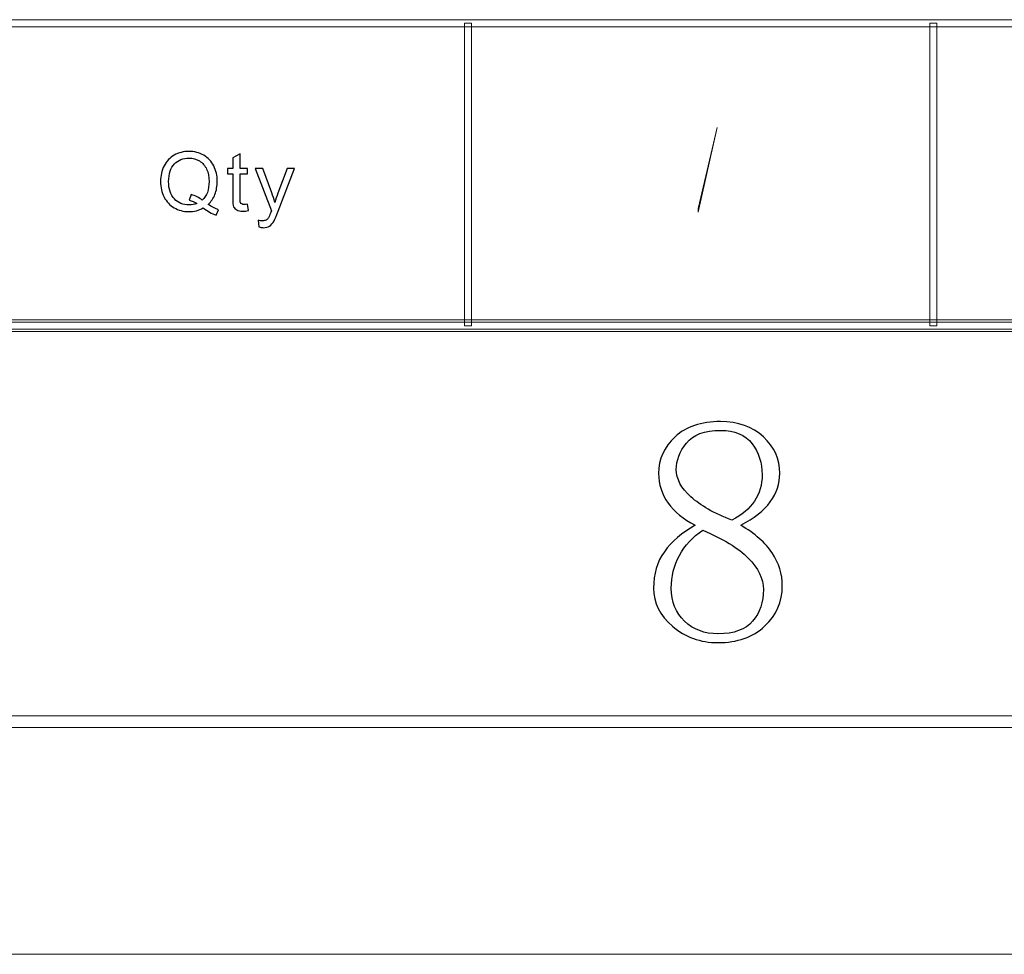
# Model space of a CAD drawing. Header units: millimetres. Extents: x -420 to 420, y -297 to 297.
# Tile 133 of 203: x 314 to 356, y -297 to -257. Entities that reach past the tile are written whole.
import ezdxf

# ---------------------------------------------------------------- set-up
doc = ezdxf.new("R2010")
doc.units = ezdxf.units.MM
doc.header["$MEASUREMENT"] = 0
doc.layers.add('layer 1', color=7, linetype='Continuous')

msp = doc.modelspace()

# ---------------------------------------------------------------- linework, layer by layer
at = {"layer": 'layer 1', "lineweight": 9}
for points in [[(393.1434, -257.1754), (393.1434, -257.1754), (393.1434, -257.4756), (393.1434, -257.4756), (393.1434, -257.4756), (393.1434, -257.4756), (117.2868, -257.4756), (117.2868, -257.4756), (117.2868, -257.4756), (117.2868, -257.4756), (117.2868, -257.1754), (117.2868, -257.1754), (117.2868, -257.1754), (117.2868, -257.1754), (393.1434, -257.1754), (393.1434, -257.1754)], [(333.3245, -270.3329), (333.3245, -270.3329), (333.0246, -270.3329), (333.0246, -270.3329), (333.0246, -270.3329), (333.0246, -270.3329), (333.0246, -257.3255), (333.0246, -257.3255), (333.0246, -257.3255), (333.0246, -257.3255), (333.3245, -257.3255), (333.3245, -257.3255), (333.3245, -257.3255), (333.3245, -257.3255), (333.3245, -270.3329), (333.3245, -270.3329)], [(353.3141, -270.3329), (353.3141, -270.3329), (353.0142, -270.3329), (353.0142, -270.3329), (353.0142, -270.3329), (353.0142, -270.3329), (353.0142, -257.3255), (353.0142, -257.3255), (353.0142, -257.3255), (353.0142, -257.3255), (353.3141, -257.3255), (353.3141, -257.3255), (353.3141, -257.3255), (353.3141, -257.3255), (353.3141, -270.3329), (353.3141, -270.3329)], [(-393.4478, -270.583), (-393.4478, -270.583), (-393.4478, -270.0827), (-393.4478, -270.0827), (-393.4478, -270.0827), (-393.4478, -270.0827), (393.1434, -270.0827), (393.1434, -270.0827), (393.1434, -270.0827), (393.1434, -270.0827), (393.1434, -270.583), (393.1434, -270.583), (393.1434, -270.583), (393.1434, -270.583), (-393.4478, -270.583), (-393.4478, -270.583)], [(393.2933, -270.1828), (393.2933, -270.1828), (393.2933, -270.483), (393.2933, -270.483), (393.2933, -270.483), (393.2933, -270.483), (117.1368, -270.483), (117.1368, -270.483), (117.1368, -270.483), (117.1368, -270.483), (117.1368, -270.1828), (117.1368, -270.1828), (117.1368, -270.1828), (117.1368, -270.1828), (393.2933, -270.1828), (393.2933, -270.1828)], [(-410.439, -287.5927), (-410.439, -287.5927), (-410.439, -287.0923), (-410.439, -287.0923), (-410.439, -287.0923), (-410.439, -287.0923), (410.1346, -287.0923), (410.1346, -287.0923), (410.1346, -287.0923), (410.1346, -287.0923), (410.1346, -287.5927), (410.1346, -287.5927), (410.1346, -287.5927), (410.1346, -287.5927), (-410.439, -287.5927), (-410.439, -287.5927)]]:
    msp.add_open_spline(points, degree=3, knots=[0, 0, 0, 0, 0.2, 0.2, 0.2, 0.2, 0.4, 0.4, 0.4, 0.4, 0.6, 0.6, 0.6, 0.6, 1, 1, 1, 1], dxfattribs=at)
at = {"layer": 'layer 1', "color": 5, "lineweight": 0}
msp.add_open_spline([(343.0626, -265.4422), (343.0626, -265.4422), (343.0626, -265.2843), (343.0626, -265.2843), (343.0626, -265.2843), (343.0626, -265.2843), (343.8675, -261.81), (343.8675, -261.81), (343.8675, -261.81), (343.8675, -261.81), (343.8675, -261.81), (343.8675, -261.81), (343.8675, -261.81), (343.8675, -261.81), (343.0626, -265.4422), (343.0626, -265.4422)], degree=3, knots=[0, 0, 0, 0, 0.2, 0.2, 0.2, 0.2, 0.4, 0.4, 0.4, 0.4, 0.6, 0.6, 0.6, 0.6, 1, 1, 1, 1], dxfattribs=at)
at = {"layer": 'layer 1', "color": 250}
for points, knots in [([(322.0097, -265.113), (322.1669, -265.219), (322.3118, -265.2959), (322.4448, -265.3448), (322.4448, -265.3448), (322.4448, -265.3448), (322.3445, -265.5754), (322.3445, -265.5754), (322.3445, -265.5754), (322.161, -265.5108), (321.9782, -265.4089), (321.7959, -265.2691), (321.7959, -265.2691), (321.6071, -265.3722), (321.3988, -265.4234), (321.1708, -265.4234), (321.1708, -265.4234), (320.9404, -265.4234), (320.7315, -265.3687), (320.5439, -265.2598), (320.5439, -265.2598), (320.3564, -265.1509), (320.212, -264.9971), (320.1105, -264.7997), (320.1105, -264.7997), (320.0091, -264.6017), (319.9586, -264.3792), (319.9586, -264.1311), (319.9586, -264.1311), (319.9586, -263.8848), (320.0096, -263.6606), (320.1117, -263.4579), (320.1117, -263.4579), (320.2132, -263.2558), (320.3587, -263.1021), (320.5469, -262.9961), (320.5469, -262.9961), (320.735, -262.8906), (320.9459, -262.8376), (321.1786, -262.8376), (321.1786, -262.8376), (321.4136, -262.8376), (321.6256, -262.8924), (321.8144, -263.0019), (321.8144, -263.0019), (322.0031, -263.112), (322.1474, -263.2651), (322.2466, -263.4625), (322.2466, -263.4625), (322.3456, -263.6594), (322.395, -263.8819), (322.395, -264.1294), (322.395, -264.1294), (322.395, -264.3355), (322.3629, -264.5202), (322.2988, -264.6844), (322.2988, -264.6844), (322.2352, -264.8486), (322.1385, -264.9913), (322.0097, -265.113)], [0, 0, 0, 0, 0.0625, 0.0625, 0.0625, 0.0625, 0.125, 0.125, 0.125, 0.125, 0.1875, 0.1875, 0.1875, 0.1875, 0.25, 0.25, 0.25, 0.25, 0.3125, 0.3125, 0.3125, 0.3125, 0.375, 0.375, 0.375, 0.375, 0.4375, 0.4375, 0.4375, 0.4375, 0.5, 0.5, 0.5, 0.5, 0.5625, 0.5625, 0.5625, 0.5625, 0.625, 0.625, 0.625, 0.625, 0.6875, 0.6875, 0.6875, 0.6875, 0.75, 0.75, 0.75, 0.75, 0.8125, 0.8125, 0.8125, 0.8125, 0.875, 0.875, 0.875, 0.875, 1, 1, 1, 1]), ([(323.6894, -265.1072), (323.6894, -265.1072), (323.7322, -265.3786), (323.7322, -265.3786), (323.7322, -265.3786), (323.6443, -265.3966), (323.5653, -265.406), (323.4965, -265.406), (323.4965, -265.406), (323.3831, -265.406), (323.2952, -265.3885), (323.2323, -265.353), (323.2323, -265.353), (323.1699, -265.3174), (323.1261, -265.2714), (323.1005, -265.2138), (323.1005, -265.2138), (323.075, -265.1561), (323.0625, -265.035), (323.0625, -264.8504), (323.0625, -264.8504), (323.0625, -264.8504), (323.0625, -263.8056), (323.0625, -263.8056), (323.0625, -263.8056), (323.0625, -263.8056), (322.831, -263.8056), (322.831, -263.8056), (322.831, -263.8056), (322.831, -263.8056), (322.831, -263.568), (322.831, -263.568), (322.831, -263.568), (322.831, -263.568), (323.0625, -263.568), (323.0625, -263.568), (323.0625, -263.568), (323.0625, -263.568), (323.0625, -263.1195), (323.0625, -263.1195), (323.0625, -263.1195), (323.0625, -263.1195), (323.3759, -262.9349), (323.3759, -262.9349), (323.3759, -262.9349), (323.3759, -262.9349), (323.3759, -263.568), (323.3759, -263.568), (323.3759, -263.568), (323.3759, -263.568), (323.6894, -263.568), (323.6894, -263.568), (323.6894, -263.568), (323.6894, -263.568), (323.6894, -263.8056), (323.6894, -263.8056), (323.6894, -263.8056), (323.6894, -263.8056), (323.3759, -263.8056), (323.3759, -263.8056), (323.3759, -263.8056), (323.3759, -263.8056), (323.3759, -264.8678), (323.3759, -264.8678), (323.3759, -264.8678), (323.3759, -264.9558), (323.3813, -265.0123), (323.3925, -265.0373), (323.3925, -265.0373), (323.4032, -265.0624), (323.4211, -265.0822), (323.4461, -265.0973), (323.4461, -265.0973), (323.4709, -265.1119), (323.5066, -265.1194), (323.5529, -265.1194), (323.5529, -265.1194), (323.5873, -265.1194), (323.633, -265.1154), (323.6894, -265.1072)], [0, 0, 0, 0, 0.047619, 0.047619, 0.047619, 0.047619, 0.0952381, 0.0952381, 0.0952381, 0.0952381, 0.1428571, 0.1428571, 0.1428571, 0.1428571, 0.1904762, 0.1904762, 0.1904762, 0.1904762, 0.2380952, 0.2380952, 0.2380952, 0.2380952, 0.2857143, 0.2857143, 0.2857143, 0.2857143, 0.3333333, 0.3333333, 0.3333333, 0.3333333, 0.3809524, 0.3809524, 0.3809524, 0.3809524, 0.4285714, 0.4285714, 0.4285714, 0.4285714, 0.4761905, 0.4761905, 0.4761905, 0.4761905, 0.5238095, 0.5238095, 0.5238095, 0.5238095, 0.5714286, 0.5714286, 0.5714286, 0.5714286, 0.6190476, 0.6190476, 0.6190476, 0.6190476, 0.6666667, 0.6666667, 0.6666667, 0.6666667, 0.7142857, 0.7142857, 0.7142857, 0.7142857, 0.7619048, 0.7619048, 0.7619048, 0.7619048, 0.8095238, 0.8095238, 0.8095238, 0.8095238, 0.8571429, 0.8571429, 0.8571429, 0.8571429, 0.9047619, 0.9047619, 0.9047619, 0.9047619, 1, 1, 1, 1]), ([(321.2688, -264.6902), (321.4629, -264.7438), (321.6232, -264.8236), (321.749, -264.929), (321.749, -264.929), (321.9468, -264.7519), (322.0458, -264.4858), (322.0458, -264.1305), (322.0458, -264.1305), (322.0458, -263.9285), (322.0109, -263.752), (321.9408, -263.6012), (321.9408, -263.6012), (321.8707, -263.4497), (321.7686, -263.3327), (321.6338, -263.2494), (321.6338, -263.2494), (321.4991, -263.1661), (321.3477, -263.1242), (321.1803, -263.1242), (321.1803, -263.1242), (320.9292, -263.1242), (320.7208, -263.2086), (320.5557, -263.3769), (320.5557, -263.3769), (320.3901, -263.5458), (320.3076, -263.7974), (320.3076, -264.1323), (320.3076, -264.1323), (320.3076, -264.4567), (320.3896, -264.7059), (320.5528, -264.8801), (320.5528, -264.8801), (320.7167, -265.0536), (320.9257, -265.1404), (321.1803, -265.1404), (321.1803, -265.1404), (321.3002, -265.1404), (321.4136, -265.1183), (321.5205, -265.074), (321.5205, -265.074), (321.4148, -265.007), (321.3038, -264.9593), (321.1874, -264.9307), (321.1874, -264.9307), (321.1874, -264.9307), (321.2688, -264.6902), (321.2688, -264.6902)], [0, 0, 0, 0, 0.0769231, 0.0769231, 0.0769231, 0.0769231, 0.1538462, 0.1538462, 0.1538462, 0.1538462, 0.2307692, 0.2307692, 0.2307692, 0.2307692, 0.3076923, 0.3076923, 0.3076923, 0.3076923, 0.3846154, 0.3846154, 0.3846154, 0.3846154, 0.4615385, 0.4615385, 0.4615385, 0.4615385, 0.5384615, 0.5384615, 0.5384615, 0.5384615, 0.6153846, 0.6153846, 0.6153846, 0.6153846, 0.6923077, 0.6923077, 0.6923077, 0.6923077, 0.7692308, 0.7692308, 0.7692308, 0.7692308, 0.8461538, 0.8461538, 0.8461538, 0.8461538, 1, 1, 1, 1]), ([(324.1823, -266.0786), (324.1823, -266.0786), (324.1468, -265.7944), (324.1468, -265.7944), (324.1468, -265.7944), (324.2157, -265.8125), (324.275, -265.8218), (324.3261, -265.8218), (324.3261, -265.8218), (324.3961, -265.8218), (324.4519, -265.8101), (324.4935, -265.7874), (324.4935, -265.7874), (324.5357, -265.7647), (324.57, -265.7327), (324.5968, -265.6919), (324.5968, -265.6919), (324.6164, -265.661), (324.6484, -265.5848), (324.6923, -265.4625), (324.6923, -265.4625), (324.6982, -265.4456), (324.7072, -265.4205), (324.7203, -265.3873), (324.7203, -265.3873), (324.7203, -265.3873), (324.0185, -263.568), (324.0185, -263.568), (324.0185, -263.568), (324.0185, -263.568), (324.3534, -263.568), (324.3534, -263.568), (324.3534, -263.568), (324.3534, -263.568), (324.7392, -264.6151), (324.7392, -264.6151), (324.7392, -264.6151), (324.7897, -264.7473), (324.8342, -264.8871), (324.874, -265.0338), (324.874, -265.0338), (324.9102, -264.8958), (324.953, -264.7595), (325.0028, -264.6256), (325.0028, -264.6256), (325.0028, -264.6256), (325.397, -263.568), (325.397, -263.568), (325.397, -263.568), (325.397, -263.568), (325.7099, -263.568), (325.7099, -263.568), (325.7099, -263.568), (325.7099, -263.568), (325.0112, -265.4129), (325.0112, -265.4129), (325.0112, -265.4129), (324.9358, -265.6115), (324.8769, -265.7478), (324.8348, -265.8229), (324.8348, -265.8229), (324.779, -265.9237), (324.7149, -265.9977), (324.6431, -266.0448), (324.6431, -266.0448), (324.5706, -266.092), (324.4846, -266.1153), (324.3848, -266.1153), (324.3848, -266.1153), (324.3242, -266.1153), (324.2566, -266.1031), (324.1823, -266.0786)], [0, 0, 0, 0, 0.0526316, 0.0526316, 0.0526316, 0.0526316, 0.1052632, 0.1052632, 0.1052632, 0.1052632, 0.1578947, 0.1578947, 0.1578947, 0.1578947, 0.2105263, 0.2105263, 0.2105263, 0.2105263, 0.2631579, 0.2631579, 0.2631579, 0.2631579, 0.3157895, 0.3157895, 0.3157895, 0.3157895, 0.3684211, 0.3684211, 0.3684211, 0.3684211, 0.4210526, 0.4210526, 0.4210526, 0.4210526, 0.4736842, 0.4736842, 0.4736842, 0.4736842, 0.5263158, 0.5263158, 0.5263158, 0.5263158, 0.5789474, 0.5789474, 0.5789474, 0.5789474, 0.6315789, 0.6315789, 0.6315789, 0.6315789, 0.6842105, 0.6842105, 0.6842105, 0.6842105, 0.7368421, 0.7368421, 0.7368421, 0.7368421, 0.7894737, 0.7894737, 0.7894737, 0.7894737, 0.8421053, 0.8421053, 0.8421053, 0.8421053, 0.8947368, 0.8947368, 0.8947368, 0.8947368, 1, 1, 1, 1])]:
    msp.add_open_spline(points, degree=3, knots=knots, dxfattribs=at)
at = {"layer": 'layer 1'}
for points, knots in [([(346.6732, -281.508), (346.6732, -282.1959), (346.421, -282.7749), (345.9144, -283.245), (345.9144, -283.245), (345.4077, -283.7153), (344.739, -283.9514), (343.9087, -283.9514), (343.9087, -283.9514), (343.1496, -283.9514), (342.4972, -283.7153), (341.956, -283.245), (341.956, -283.245), (341.4146, -282.7749), (341.1416, -282.233), (341.1416, -281.6168), (341.1416, -281.6168), (341.1416, -281.0008), (341.2965, -280.4774), (341.6042, -280.042), (341.6042, -280.042), (341.9097, -279.6088), (342.3539, -279.229), (342.9322, -278.9025), (342.9322, -278.9025), (342.4255, -278.6501), (342.0369, -278.3327), (341.7662, -277.9529), (341.7662, -277.9529), (341.4955, -277.5731), (341.359, -277.1468), (341.359, -276.6767), (341.359, -276.6767), (341.359, -276.063), (341.595, -275.5373), (342.0647, -275.1042), (342.0647, -275.1042), (342.5343, -274.6687), (343.1844, -274.451), (344.0173, -274.451), (344.0173, -274.451), (344.7761, -274.451), (345.3891, -274.6687), (345.8589, -275.1042), (345.8589, -275.1042), (346.3309, -275.5373), (346.5645, -276.063), (346.5645, -276.6767), (346.5645, -276.6767), (346.5645, -277.1122), (346.4302, -277.5199), (346.1572, -277.8997), (346.1572, -277.8997), (345.8865, -278.2795), (345.4633, -278.613), (344.8848, -278.9025), (344.8848, -278.9025), (345.4979, -279.2638), (345.9513, -279.6622), (346.2406, -280.0976), (346.2406, -280.0976), (346.5297, -280.5306), (346.6732, -281.0008), (346.6732, -281.508)], [0, 0, 0, 0, 0.0588235, 0.0588235, 0.0588235, 0.0588235, 0.1176471, 0.1176471, 0.1176471, 0.1176471, 0.1764706, 0.1764706, 0.1764706, 0.1764706, 0.2352941, 0.2352941, 0.2352941, 0.2352941, 0.2941176, 0.2941176, 0.2941176, 0.2941176, 0.3529412, 0.3529412, 0.3529412, 0.3529412, 0.4117647, 0.4117647, 0.4117647, 0.4117647, 0.4705882, 0.4705882, 0.4705882, 0.4705882, 0.5294118, 0.5294118, 0.5294118, 0.5294118, 0.5882353, 0.5882353, 0.5882353, 0.5882353, 0.6470588, 0.6470588, 0.6470588, 0.6470588, 0.7058824, 0.7058824, 0.7058824, 0.7058824, 0.7647059, 0.7647059, 0.7647059, 0.7647059, 0.8235294, 0.8235294, 0.8235294, 0.8235294, 0.8823529, 0.8823529, 0.8823529, 0.8823529, 1, 1, 1, 1]), ([(345.8056, -276.7324), (345.8056, -276.2251), (345.6622, -275.7827), (345.373, -275.4006), (345.373, -275.4006), (345.0839, -275.0208), (344.6304, -274.8309), (344.0173, -274.8309), (344.0173, -274.8309), (343.3302, -274.8309), (342.842, -275.0115), (342.5529, -275.3751), (342.5529, -275.3751), (342.2636, -275.7364), (342.1179, -276.1162), (342.1179, -276.5146), (342.1179, -276.5146), (342.1179, -276.9129), (342.3262, -277.3021), (342.7426, -277.6819), (342.7426, -277.6819), (343.1565, -278.0617), (343.7444, -278.3952), (344.5054, -278.6848), (344.5054, -278.6848), (344.9381, -278.4694), (345.2643, -278.1961), (345.4794, -277.8718), (345.4794, -277.8718), (345.6969, -277.5453), (345.8056, -277.1654), (345.8056, -276.7324)], [0, 0, 0, 0, 0.1111111, 0.1111111, 0.1111111, 0.1111111, 0.2222222, 0.2222222, 0.2222222, 0.2222222, 0.3333333, 0.3333333, 0.3333333, 0.3333333, 0.4444444, 0.4444444, 0.4444444, 0.4444444, 0.5555556, 0.5555556, 0.5555556, 0.5555556, 0.6666667, 0.6666667, 0.6666667, 0.6666667, 0.7777778, 0.7777778, 0.7777778, 0.7777778, 1, 1, 1, 1]), ([(341.9028, -281.6168), (341.9028, -282.1959), (342.0925, -282.6661), (342.4719, -283.0274), (342.4719, -283.0274), (342.8513, -283.3909), (343.3302, -283.5716), (343.9087, -283.5716), (343.9087, -283.5716), (344.5957, -283.5716), (345.0907, -283.3909), (345.3985, -283.0274), (345.3985, -283.0274), (345.7062, -282.6661), (345.8589, -282.2144), (345.8589, -281.6702), (345.8589, -281.6702), (345.8589, -281.1999), (345.6437, -280.7484), (345.2088, -280.3152), (345.2088, -280.3152), (344.7761, -279.8798), (344.1238, -279.4815), (343.2562, -279.1202), (343.2562, -279.1202), (342.8236, -279.4097), (342.4879, -279.771), (342.2543, -280.2064), (342.2543, -280.2064), (342.0184, -280.6396), (341.9028, -281.1097), (341.9028, -281.6168)], [0, 0, 0, 0, 0.1111111, 0.1111111, 0.1111111, 0.1111111, 0.2222222, 0.2222222, 0.2222222, 0.2222222, 0.3333333, 0.3333333, 0.3333333, 0.3333333, 0.4444444, 0.4444444, 0.4444444, 0.4444444, 0.5555556, 0.5555556, 0.5555556, 0.5555556, 0.6666667, 0.6666667, 0.6666667, 0.6666667, 0.7777778, 0.7777778, 0.7777778, 0.7777778, 1, 1, 1, 1])]:
    msp.add_open_spline(points, degree=3, knots=knots, dxfattribs=at)
at = {"layer": 'layer 1', "lineweight": 9}
msp.add_open_spline([(-420.4338, -297.3481), (-420.4338, -297.3481), (420.1294, -297.3481), (420.1294, -297.3481)], degree=3, dxfattribs=at)
msp.add_open_spline([(-420.4338, -297.3481), (-420.4338, -297.3481), (420.1294, -297.3481), (420.1294, -297.3481)], degree=3, dxfattribs=at)
msp.add_open_spline([(-420.4338, -297.3481), (-420.4338, -297.3481), (420.1294, -297.3481), (420.1294, -297.3481)], degree=3, dxfattribs=at)
msp.add_open_spline([(-420.4338, -297.3481), (-420.4338, -297.3481), (420.1294, -297.3481), (420.1294, -297.3481)], degree=3, dxfattribs=at)
msp.add_open_spline([(-420.4338, -297.3481), (-420.4338, -297.3481), (420.1294, -297.3481), (420.1294, -297.3481)], degree=3, dxfattribs=at)
msp.add_open_spline([(-420.4338, -297.3481), (-420.4338, -297.3481), (420.1294, -297.3481), (420.1294, -297.3481)], degree=3, dxfattribs=at)
msp.add_open_spline([(-420.4338, -297.3481), (-420.4338, -297.3481), (420.1294, -297.3481), (420.1294, -297.3481)], degree=3, dxfattribs=at)
msp.add_open_spline([(-420.4338, -297.3481), (-420.4338, -297.3481), (420.1294, -297.3481), (420.1294, -297.3481)], degree=3, dxfattribs=at)
msp.add_open_spline([(-420.4338, -297.3481), (-420.4338, -297.3481), (420.1294, -297.3481), (420.1294, -297.3481)], degree=3, dxfattribs=at)
msp.add_open_spline([(-420.4338, -297.3481), (-420.4338, -297.3481), (420.1294, -297.3481), (420.1294, -297.3481)], degree=3, dxfattribs=at)
msp.add_open_spline([(-420.4338, -297.3481), (-420.4338, -297.3481), (420.1294, -297.3481), (420.1294, -297.3481)], degree=3, dxfattribs=at)
msp.add_open_spline([(-420.4338, -297.3481), (-420.4338, -297.3481), (420.1294, -297.3481), (420.1294, -297.3481)], degree=3, dxfattribs=at)
msp.add_open_spline([(-420.4338, -297.3481), (-420.4338, -297.3481), (420.1294, -297.3481), (420.1294, -297.3481)], degree=3, dxfattribs=at)
msp.add_open_spline([(-420.4338, -297.3481), (-420.4338, -297.3481), (420.1294, -297.3481), (420.1294, -297.3481)], degree=3, dxfattribs=at)
msp.add_open_spline([(-420.4338, -297.3481), (-420.4338, -297.3481), (420.1294, -297.3481), (420.1294, -297.3481)], degree=3, dxfattribs=at)
msp.add_open_spline([(-420.4338, -297.3481), (-420.4338, -297.3481), (420.1294, -297.3481), (420.1294, -297.3481)], degree=3, dxfattribs=at)
msp.add_open_spline([(-420.4338, -297.3481), (-420.4338, -297.3481), (420.1294, -297.3481), (420.1294, -297.3481)], degree=3, dxfattribs=at)
msp.add_open_spline([(-420.4338, -297.3481), (-420.4338, -297.3481), (420.1294, -297.3481), (420.1294, -297.3481)], degree=3, dxfattribs=at)
msp.add_open_spline([(-420.4338, -297.3481), (-420.4338, -297.3481), (420.1294, -297.3481), (420.1294, -297.3481)], degree=3, dxfattribs=at)
msp.add_open_spline([(-420.4338, -297.3481), (-420.4338, -297.3481), (420.1294, -297.3481), (420.1294, -297.3481)], degree=3, dxfattribs=at)
msp.add_open_spline([(-420.4338, -297.3481), (-420.4338, -297.3481), (420.1294, -297.3481), (420.1294, -297.3481)], degree=3, dxfattribs=at)

doc.saveas('drawing.dxf')
